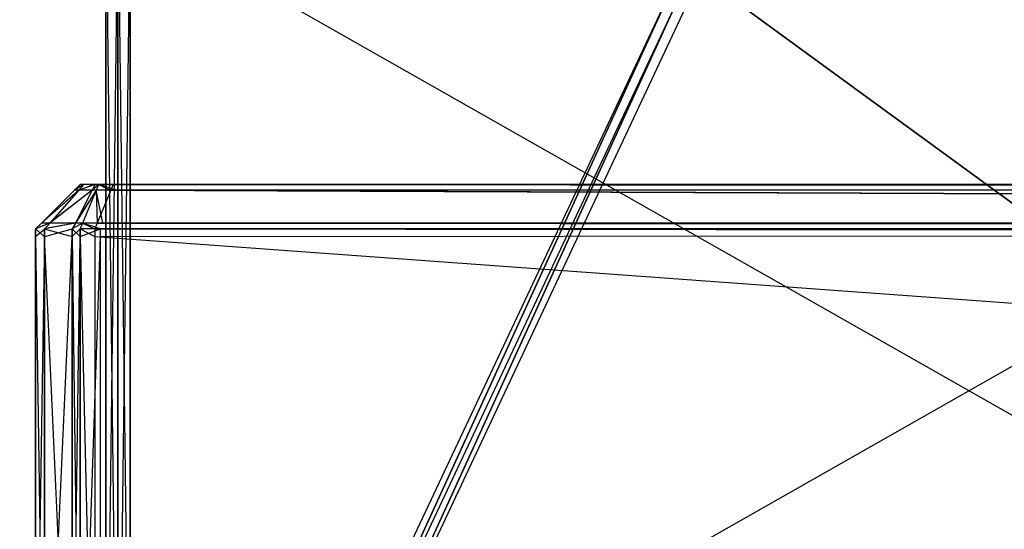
# Model space of a CAD drawing. Extents: x 0 to 1.6, y -0.5 to 0.
# Tile 10 of 192: x 0.0135 to 0.0357, y -0.4895 to -0.4781. Entities that reach past the tile are written whole.
import ezdxf

# ---------------------------------------------------------------- set-up
doc = ezdxf.new("R2010")
doc.units = 0
for name, color, linetype in [('L16_KORPUS1_0___REPLACEMTFOREMP', 7, 'CONTINUOUS'), ('L29_FRONT_FINION_2___REPLACEMTF', 7, 'CONTINUOUS'), ('L30_FRONT_FINION_1___REPLACEMTF', 7, 'CONTINUOUS'), ('L34_REGALELEMENT_0___REPLACEMTF', 7, 'CONTINUOUS'), ('L65_ABDECKPL_0___REPLACEMTFOREM', 7, 'CONTINUOUS')]:
    doc.layers.add(name, color=color, linetype=linetype)

msp = doc.modelspace()

# ---------------------------------------------------------------- linework, layer by layer
at = {"layer": 'L16_KORPUS1_0___REPLACEMTFOREMP', "color": 8}
for points, invisible_edges in [([(0.002909, -0.497406), (0.002912, -0.000594), (0.5, -0.497406), (0.002909, -0.497406)], 15), ([(0.002912, -0.000596, 0.00769), (0.002909, -0.497404, 0.00769), (0.5, -0.497404, 0.00769), (0.002912, -0.000596, 0.00769)], 15), ([(0.5, -0.497406), (0.002912, -0.000594), (0.5, -0.000594), (0.5, -0.497406)], 10), ([(0.002912, -0.000596, 0.00769), (0.5, -0.497404, 0.00769), (0.5, -0.000596, 0.00769), (0.002912, -0.000596, 0.00769)], 10)]:
    msp.add_3dface(points, dxfattribs=dict(at, invisible_edges=invisible_edges))
at = {"layer": 'L29_FRONT_FINION_2___REPLACEMTF', "color": 250}
for points, invisible_edges in [([(0.014899, -0.481792, 0.585834), (0.015101, -0.481792, 0.585367), (0.014899, -0.481792, 0.585367), (0.014899, -0.481792, 0.585834)], 13), ([(0.015101, -0.481792, 0.585367), (0.014899, -0.481792, 0.585834), (0.015101, -0.481792, 0.585635), (0.015101, -0.481792, 0.585367)], 14), ([(0.014899, -0.481792, 0.585834), (0.015123, -0.481792, 0.585772), (0.015101, -0.481792, 0.585635), (0.014899, -0.481792, 0.585834)], 13), ([(0.015123, -0.481792, 0.585772), (0.014899, -0.481792, 0.585834), (0.01498, -0.481792, 0.585914), (0.015123, -0.481792, 0.585772)], 14), ([(0.014899, -0.481792, 0.349246), (0.015101, -0.481792, 0.34895), (0.014899, -0.481792, 0.348736), (0.014899, -0.481792, 0.349246)], 13), ([(0.015101, -0.481792, 0.34895), (0.014899, -0.481792, 0.349246), (0.015101, -0.481792, 0.349246), (0.015101, -0.481792, 0.34895)], 14), ([(0.014899, -0.481792, 0.585367), (0.015101, -0.481792, 0.349246), (0.014899, -0.481792, 0.349246), (0.014899, -0.481792, 0.585367)], 13), ([(0.015101, -0.481792, 0.349246), (0.014899, -0.481792, 0.585367), (0.015101, -0.481792, 0.585367), (0.015101, -0.481792, 0.349246)], 14), ([(0.014899, -0.481792, 0.348736), (0.015127, -0.481792, 0.348793), (0.014984, -0.481792, 0.348651), (0.014899, -0.481792, 0.348736)], 13), ([(0.015127, -0.481792, 0.348793), (0.014899, -0.481792, 0.348736), (0.015101, -0.481792, 0.34895), (0.015127, -0.481792, 0.348793)], 14), ([(0.01498, -0.481792, 0.585914), (0.015382, -0.481792, 0.586031), (0.015123, -0.481792, 0.585772), (0.01498, -0.481792, 0.585914)], 13), ([(0.015382, -0.481792, 0.586031), (0.01498, -0.481792, 0.585914), (0.015239, -0.481792, 0.586173), (0.015382, -0.481792, 0.586031)], 14), ([(0.014984, -0.481792, 0.348651), (0.015384, -0.481792, 0.348537), (0.015242, -0.481792, 0.348394), (0.014984, -0.481792, 0.348651)], 13), ([(0.015384, -0.481792, 0.348537), (0.014984, -0.481792, 0.348651), (0.015127, -0.481792, 0.348793), (0.015384, -0.481792, 0.348537)], 14), ([(0.203785, -0.481792, 0.586046), (0.015127, -0.481792, 0.348793), (0.015101, -0.481792, 0.34895), (0.203785, -0.481792, 0.586046)], 13), ([(0.203785, -0.481792, 0.586046), (0.015101, -0.481792, 0.34895), (0.015101, -0.481792, 0.349246), (0.203785, -0.481792, 0.586046)], 10), ([(0.203785, -0.481792, 0.586046), (0.015101, -0.481792, 0.349246), (0.015101, -0.481792, 0.585367), (0.203785, -0.481792, 0.586046)], 13), ([(0.203785, -0.481792, 0.586046), (0.015101, -0.481792, 0.585367), (0.015101, -0.481792, 0.585635), (0.203785, -0.481792, 0.586046)], 10), ([(0.203785, -0.481792, 0.586046), (0.015101, -0.481792, 0.585635), (0.015123, -0.481792, 0.585772), (0.203785, -0.481792, 0.586046)], 15), ([(0.203785, -0.481792, 0.586046), (0.015123, -0.481792, 0.585772), (0.015382, -0.481792, 0.586031), (0.203785, -0.481792, 0.586046)], 15), ([(0.203785, -0.481792, 0.586046), (0.015384, -0.481792, 0.348537), (0.015127, -0.481792, 0.348793), (0.203785, -0.481792, 0.586046)], 10), ([(0.015239, -0.481792, 0.586173), (0.01547, -0.481792, 0.586046), (0.015382, -0.481792, 0.586031), (0.015239, -0.481792, 0.586173)], 13), ([(0.01547, -0.481792, 0.586046), (0.015239, -0.481792, 0.586173), (0.015314, -0.481792, 0.586248), (0.01547, -0.481792, 0.586046)], 14), ([(0.015242, -0.481792, 0.348394), (0.015551, -0.481792, 0.348523), (0.015314, -0.481792, 0.348322), (0.015242, -0.481792, 0.348394)], 13), ([(0.015551, -0.481792, 0.348523), (0.015242, -0.481792, 0.348394), (0.015384, -0.481792, 0.348537), (0.015551, -0.481792, 0.348523)], 14), ([(0.015314, -0.481792, 0.586248), (0.015645, -0.481792, 0.586046), (0.01547, -0.481792, 0.586046), (0.015314, -0.481792, 0.586248)], 13), ([(0.015645, -0.481792, 0.586046), (0.015314, -0.481792, 0.586248), (0.015645, -0.481792, 0.586248), (0.015645, -0.481792, 0.586046)], 14), ([(0.015551, -0.481792, 0.348523), (0.015771, -0.481792, 0.348322), (0.015314, -0.481792, 0.348322), (0.015551, -0.481792, 0.348523)], 13), ([(0.203785, -0.481792, 0.586046), (0.015382, -0.481792, 0.586031), (0.01547, -0.481792, 0.586046), (0.203785, -0.481792, 0.586046)], 15), ([(0.015384, -0.481792, 0.348537), (0.015771, -0.481792, 0.348523), (0.015551, -0.481792, 0.348523), (0.015384, -0.481792, 0.348537)], 13), ([(0.015771, -0.481792, 0.348523), (0.015384, -0.481792, 0.348537), (0.203785, -0.481792, 0.348523), (0.015771, -0.481792, 0.348523)], 10), ([(0.203785, -0.481792, 0.348523), (0.015384, -0.481792, 0.348537), (0.203785, -0.481792, 0.586046), (0.203785, -0.481792, 0.348523)], 13), ([(0.203785, -0.481792, 0.586046), (0.01547, -0.481792, 0.586046), (0.015645, -0.481792, 0.586046), (0.203785, -0.481792, 0.586046)], 15), ([(0.015771, -0.481792, 0.348322), (0.015551, -0.481792, 0.348523), (0.015771, -0.481792, 0.348523), (0.015771, -0.481792, 0.348322)], 14), ([(0.015645, -0.481792, 0.586248), (0.203785, -0.481792, 0.586046), (0.015645, -0.481792, 0.586046), (0.015645, -0.481792, 0.586248)], 13), ([(0.203785, -0.481792, 0.586046), (0.015645, -0.481792, 0.586248), (0.203785, -0.481792, 0.586248), (0.203785, -0.481792, 0.586046)], 14), ([(0.015771, -0.481792, 0.348523), (0.203785, -0.481792, 0.348322), (0.015771, -0.481792, 0.348322), (0.015771, -0.481792, 0.348523)], 13), ([(0.203785, -0.481792, 0.348322), (0.015771, -0.481792, 0.348523), (0.203785, -0.481792, 0.348523), (0.203785, -0.481792, 0.348322)], 14)]:
    msp.add_3dface(points, dxfattribs=dict(at, invisible_edges=invisible_edges))
at = {"layer": 'L30_FRONT_FINION_1___REPLACEMTF', "color": 8}
for points, invisible_edges in [([(0.014032, -0.482659, 0.348377), (0.014872, -0.481919, 0.348583), (0.014222, -0.482659, 0.348188), (0.014032, -0.482659, 0.348377)], 13), ([(0.014872, -0.481919, 0.348583), (0.014032, -0.482659, 0.348377), (0.014772, -0.481919, 0.348683), (0.014872, -0.481919, 0.348583)], 14), ([(0.014772, -0.481919, 0.58542), (0.014032, -0.482659, 0.348888), (0.014032, -0.482659, 0.585725), (0.014772, -0.481919, 0.58542)], 13), ([(0.014032, -0.482659, 0.348888), (0.014772, -0.481919, 0.58542), (0.014772, -0.481919, 0.349193), (0.014032, -0.482659, 0.348888)], 14), ([(0.014772, -0.481919, 0.349193), (0.014032, -0.482659, 0.348377), (0.014032, -0.482659, 0.348888), (0.014772, -0.481919, 0.349193)], 13), ([(0.014032, -0.482659, 0.348377), (0.014772, -0.481919, 0.349193), (0.014772, -0.481919, 0.348683), (0.014032, -0.482659, 0.348377)], 14), ([(0.014032, -0.482659, 0.586194), (0.014867, -0.481919, 0.585982), (0.014772, -0.481919, 0.585887), (0.014032, -0.482659, 0.586194)], 13), ([(0.014867, -0.481919, 0.585982), (0.014032, -0.482659, 0.586194), (0.014212, -0.482659, 0.586373), (0.014867, -0.481919, 0.585982)], 14), ([(0.014772, -0.481919, 0.585887), (0.014032, -0.482659, 0.585725), (0.014032, -0.482659, 0.586194), (0.014772, -0.481919, 0.585887)], 13), ([(0.014032, -0.482659, 0.585725), (0.014772, -0.481919, 0.585887), (0.014772, -0.481919, 0.58542), (0.014032, -0.482659, 0.585725)], 14), ([(0.014212, -0.482659, 0.586373), (0.015173, -0.481919, 0.586288), (0.014867, -0.481919, 0.585982), (0.014212, -0.482659, 0.586373)], 13), ([(0.015173, -0.481919, 0.586288), (0.014212, -0.482659, 0.586373), (0.014789, -0.482659, 0.586949), (0.015173, -0.481919, 0.586288)], 14), ([(0.014222, -0.482659, 0.348188), (0.015176, -0.481919, 0.34828), (0.014794, -0.482659, 0.347616), (0.014222, -0.482659, 0.348188)], 13), ([(0.015176, -0.481919, 0.34828), (0.014222, -0.482659, 0.348188), (0.014872, -0.481919, 0.348583), (0.015176, -0.481919, 0.34828)], 14), ([(0.014772, -0.481919, 0.348683), (0.014984, -0.481792, 0.348651), (0.014872, -0.481919, 0.348583), (0.014772, -0.481919, 0.348683)], 13), ([(0.014984, -0.481792, 0.348651), (0.014772, -0.481919, 0.348683), (0.014899, -0.481792, 0.348736), (0.014984, -0.481792, 0.348651)], 14), ([(0.014772, -0.481919, 0.58542), (0.014899, -0.481792, 0.349246), (0.014772, -0.481919, 0.349193), (0.014772, -0.481919, 0.58542)], 13), ([(0.014899, -0.481792, 0.349246), (0.014772, -0.481919, 0.58542), (0.014899, -0.481792, 0.585367), (0.014899, -0.481792, 0.349246)], 14), ([(0.014772, -0.481919, 0.349193), (0.014899, -0.481792, 0.348736), (0.014772, -0.481919, 0.348683), (0.014772, -0.481919, 0.349193)], 13), ([(0.014899, -0.481792, 0.348736), (0.014772, -0.481919, 0.349193), (0.014899, -0.481792, 0.349246), (0.014899, -0.481792, 0.348736)], 14), ([(0.014772, -0.481919, 0.585887), (0.01498, -0.481792, 0.585915), (0.014899, -0.481792, 0.585835), (0.014772, -0.481919, 0.585887)], 13), ([(0.01498, -0.481792, 0.585915), (0.014772, -0.481919, 0.585887), (0.014867, -0.481919, 0.585982), (0.01498, -0.481792, 0.585915)], 14), ([(0.014772, -0.481919, 0.58542), (0.014899, -0.481792, 0.585835), (0.014899, -0.481792, 0.585367), (0.014772, -0.481919, 0.58542)], 13), ([(0.014899, -0.481792, 0.585835), (0.014772, -0.481919, 0.58542), (0.014772, -0.481919, 0.585887), (0.014899, -0.481792, 0.585835)], 14), ([(0.014789, -0.482659, 0.586949), (0.015261, -0.481919, 0.586376), (0.015173, -0.481919, 0.586288), (0.014789, -0.482659, 0.586949)], 13), ([(0.015261, -0.481919, 0.586376), (0.014789, -0.482659, 0.586949), (0.014955, -0.482659, 0.587115), (0.015261, -0.481919, 0.586376)], 14), ([(0.014794, -0.482659, 0.347616), (0.015261, -0.481919, 0.348195), (0.014955, -0.482659, 0.347455), (0.014794, -0.482659, 0.347616)], 13), ([(0.015261, -0.481919, 0.348195), (0.014794, -0.482659, 0.347616), (0.015176, -0.481919, 0.34828), (0.015261, -0.481919, 0.348195)], 14), ([(0.014867, -0.481919, 0.585982), (0.015239, -0.481792, 0.586174), (0.01498, -0.481792, 0.585915), (0.014867, -0.481919, 0.585982)], 13), ([(0.015239, -0.481792, 0.586174), (0.014867, -0.481919, 0.585982), (0.015173, -0.481919, 0.586288), (0.015239, -0.481792, 0.586174)], 14), ([(0.014872, -0.481919, 0.348583), (0.015242, -0.481792, 0.348394), (0.015176, -0.481919, 0.34828), (0.014872, -0.481919, 0.348583)], 13), ([(0.015242, -0.481792, 0.348394), (0.014872, -0.481919, 0.348583), (0.014984, -0.481792, 0.348651), (0.015242, -0.481792, 0.348394)], 14), ([(0.015261, -0.481919, 0.348195), (0.015413, -0.482659, 0.347455), (0.014955, -0.482659, 0.347455), (0.015261, -0.481919, 0.348195)], 13), ([(0.015286, -0.482659, 0.587115), (0.015261, -0.481919, 0.586376), (0.014955, -0.482659, 0.587115), (0.015286, -0.482659, 0.587115)], 13), ([(0.015173, -0.481919, 0.586288), (0.015314, -0.481792, 0.586249), (0.015239, -0.481792, 0.586174), (0.015173, -0.481919, 0.586288)], 13), ([(0.015314, -0.481792, 0.586249), (0.015173, -0.481919, 0.586288), (0.015261, -0.481919, 0.586376), (0.015314, -0.481792, 0.586249)], 14), ([(0.015176, -0.481919, 0.34828), (0.015314, -0.481792, 0.348322), (0.015261, -0.481919, 0.348195), (0.015176, -0.481919, 0.34828)], 13), ([(0.015314, -0.481792, 0.348322), (0.015176, -0.481919, 0.34828), (0.015242, -0.481792, 0.348394), (0.015314, -0.481792, 0.348322)], 14), ([(0.015314, -0.481792, 0.348322), (0.015719, -0.481919, 0.348195), (0.015261, -0.481919, 0.348195), (0.015314, -0.481792, 0.348322)], 13), ([(0.015592, -0.481919, 0.586376), (0.015314, -0.481792, 0.586249), (0.015261, -0.481919, 0.586376), (0.015592, -0.481919, 0.586376)], 13), ([(0.015413, -0.482659, 0.347455), (0.015261, -0.481919, 0.348195), (0.015719, -0.481919, 0.348195), (0.015413, -0.482659, 0.347455)], 14), ([(0.015261, -0.481919, 0.586376), (0.015286, -0.482659, 0.587115), (0.015592, -0.481919, 0.586376), (0.015261, -0.481919, 0.586376)], 14), ([(0.203785, -0.482659, 0.587115), (0.015592, -0.481919, 0.586376), (0.015286, -0.482659, 0.587115), (0.203785, -0.482659, 0.587115)], 13), ([(0.015719, -0.481919, 0.348195), (0.015314, -0.481792, 0.348322), (0.015771, -0.481792, 0.348322), (0.015719, -0.481919, 0.348195)], 14), ([(0.015314, -0.481792, 0.586249), (0.015592, -0.481919, 0.586376), (0.015645, -0.481792, 0.586249), (0.015314, -0.481792, 0.586249)], 14), ([(0.015719, -0.481919, 0.348195), (0.203785, -0.482659, 0.347455), (0.015413, -0.482659, 0.347455), (0.015719, -0.481919, 0.348195)], 13), ([(0.203785, -0.481919, 0.586376), (0.015645, -0.481792, 0.586249), (0.015592, -0.481919, 0.586376), (0.203785, -0.481919, 0.586376)], 13), ([(0.015592, -0.481919, 0.586376), (0.203785, -0.482659, 0.587115), (0.203785, -0.481919, 0.586376), (0.015592, -0.481919, 0.586376)], 14), ([(0.015645, -0.481792, 0.586249), (0.203785, -0.481919, 0.586376), (0.203785, -0.481792, 0.586249), (0.015645, -0.481792, 0.586249)], 14), ([(0.015771, -0.481792, 0.348322), (0.203785, -0.481919, 0.348195), (0.015719, -0.481919, 0.348195), (0.015771, -0.481792, 0.348322)], 13), ([(0.203785, -0.482659, 0.347455), (0.015719, -0.481919, 0.348195), (0.203785, -0.481919, 0.348195), (0.203785, -0.482659, 0.347455)], 14), ([(0.203785, -0.481919, 0.348195), (0.015771, -0.481792, 0.348322), (0.203785, -0.481792, 0.348322), (0.203785, -0.481919, 0.348195)], 14), ([(0.013899, -0.482792, 0.58578), (0.014032, -0.482659, 0.586194), (0.014032, -0.482659, 0.585725), (0.013899, -0.482792, 0.58578)], 13), ([(0.014032, -0.482659, 0.586194), (0.013899, -0.482792, 0.58578), (0.013899, -0.482792, 0.586249), (0.014032, -0.482659, 0.586194)], 14), ([(0.013899, -0.482792, 0.586249), (0.014212, -0.482659, 0.586373), (0.014032, -0.482659, 0.586194), (0.013899, -0.482792, 0.586249)], 13), ([(0.014212, -0.482659, 0.586373), (0.013899, -0.482792, 0.586249), (0.014094, -0.482792, 0.586443), (0.014212, -0.482659, 0.586373)], 14), ([(0.013899, -0.482792, 0.348833), (0.014032, -0.482659, 0.348377), (0.013899, -0.482792, 0.348322), (0.013899, -0.482792, 0.348833)], 13), ([(0.014032, -0.482659, 0.348377), (0.013899, -0.482792, 0.348833), (0.014032, -0.482659, 0.348888), (0.014032, -0.482659, 0.348377)], 14), ([(0.013899, -0.482792, 0.58578), (0.014032, -0.482659, 0.348888), (0.013899, -0.482792, 0.348833), (0.013899, -0.482792, 0.58578)], 13), ([(0.014032, -0.482659, 0.348888), (0.013899, -0.482792, 0.58578), (0.014032, -0.482659, 0.585725), (0.014032, -0.482659, 0.348888)], 14), ([(0.013899, -0.482792, 0.348322), (0.014222, -0.482659, 0.348188), (0.014105, -0.482792, 0.348117), (0.013899, -0.482792, 0.348322)], 13), ([(0.014222, -0.482659, 0.348188), (0.013899, -0.482792, 0.348322), (0.014032, -0.482659, 0.348377), (0.014222, -0.482659, 0.348188)], 14), ([(0.014094, -0.482963, 0.586443), (0.013899, -0.482792, 0.586249), (0.013899, -0.482963, 0.586249), (0.014094, -0.482963, 0.586443)], 13), ([(0.013899, -0.482792, 0.586249), (0.014094, -0.482963, 0.586443), (0.014094, -0.482792, 0.586443), (0.013899, -0.482792, 0.586249)], 14), ([(0.013899, -0.482792, 0.586249), (0.013899, -0.482963, 0.58578), (0.013899, -0.482963, 0.586249), (0.013899, -0.482792, 0.586249)], 13), ([(0.013899, -0.482963, 0.58578), (0.013899, -0.482792, 0.586249), (0.013899, -0.482792, 0.58578), (0.013899, -0.482963, 0.58578)], 14), ([(0.013899, -0.482792, 0.58578), (0.013899, -0.482963, 0.348833), (0.013899, -0.482963, 0.58578), (0.013899, -0.482792, 0.58578)], 13), ([(0.013899, -0.482963, 0.348833), (0.013899, -0.482792, 0.58578), (0.013899, -0.482792, 0.348833), (0.013899, -0.482963, 0.348833)], 14), ([(0.013899, -0.482792, 0.348833), (0.013899, -0.482963, 0.348322), (0.013899, -0.482963, 0.348833), (0.013899, -0.482792, 0.348833)], 13), ([(0.013899, -0.482963, 0.348322), (0.013899, -0.482792, 0.348833), (0.013899, -0.482792, 0.348322), (0.013899, -0.482963, 0.348322)], 14), ([(0.014105, -0.482792, 0.348117), (0.013899, -0.482963, 0.348322), (0.013899, -0.482792, 0.348322), (0.014105, -0.482792, 0.348117)], 13), ([(0.013899, -0.482963, 0.348322), (0.014105, -0.482792, 0.348117), (0.014105, -0.482963, 0.348117), (0.013899, -0.482963, 0.348322)], 14), ([(0.014094, -0.482792, 0.586443), (0.014789, -0.482659, 0.586949), (0.014212, -0.482659, 0.586373), (0.014094, -0.482792, 0.586443)], 13), ([(0.014789, -0.482659, 0.586949), (0.014094, -0.482792, 0.586443), (0.014719, -0.482792, 0.587068), (0.014789, -0.482659, 0.586949)], 14), ([(0.014719, -0.482963, 0.587068), (0.014094, -0.482792, 0.586443), (0.014094, -0.482963, 0.586443), (0.014719, -0.482963, 0.587068)], 13), ([(0.014094, -0.482792, 0.586443), (0.014719, -0.482963, 0.587068), (0.014719, -0.482792, 0.587068), (0.014094, -0.482792, 0.586443)], 14), ([(0.014105, -0.482792, 0.348117), (0.014794, -0.482659, 0.347616), (0.014725, -0.482792, 0.347497), (0.014105, -0.482792, 0.348117)], 13), ([(0.014794, -0.482659, 0.347616), (0.014105, -0.482792, 0.348117), (0.014222, -0.482659, 0.348188), (0.014794, -0.482659, 0.347616)], 14), ([(0.014725, -0.482792, 0.347497), (0.014105, -0.482963, 0.348117), (0.014105, -0.482792, 0.348117), (0.014725, -0.482792, 0.347497)], 13), ([(0.014105, -0.482963, 0.348117), (0.014725, -0.482792, 0.347497), (0.014725, -0.482963, 0.347497), (0.014105, -0.482963, 0.348117)], 14), ([(0.014719, -0.482792, 0.587068), (0.014955, -0.482659, 0.587115), (0.014789, -0.482659, 0.586949), (0.014719, -0.482792, 0.587068)], 13), ([(0.014955, -0.482659, 0.587115), (0.014719, -0.482792, 0.587068), (0.014899, -0.482792, 0.587248), (0.014955, -0.482659, 0.587115)], 14), ([(0.014899, -0.482963, 0.587248), (0.014719, -0.482792, 0.587068), (0.014719, -0.482963, 0.587068), (0.014899, -0.482963, 0.587248)], 13), ([(0.014719, -0.482792, 0.587068), (0.014899, -0.482963, 0.587248), (0.014899, -0.482792, 0.587248), (0.014719, -0.482792, 0.587068)], 14), ([(0.014725, -0.482792, 0.347497), (0.014955, -0.482659, 0.347455), (0.014899, -0.482792, 0.347323), (0.014725, -0.482792, 0.347497)], 13), ([(0.014955, -0.482659, 0.347455), (0.014725, -0.482792, 0.347497), (0.014794, -0.482659, 0.347616), (0.014955, -0.482659, 0.347455)], 14), ([(0.014899, -0.482792, 0.347323), (0.014725, -0.482963, 0.347497), (0.014725, -0.482792, 0.347497), (0.014899, -0.482792, 0.347323)], 13), ([(0.014725, -0.482963, 0.347497), (0.014899, -0.482792, 0.347323), (0.014899, -0.482963, 0.347323), (0.014725, -0.482963, 0.347497)], 14), ([(0.015231, -0.482792, 0.587248), (0.014955, -0.482659, 0.587115), (0.014899, -0.482792, 0.587248), (0.015231, -0.482792, 0.587248)], 13), ([(0.014955, -0.482659, 0.347455), (0.015358, -0.482792, 0.347323), (0.014899, -0.482792, 0.347323), (0.014955, -0.482659, 0.347455)], 13), ([(0.015358, -0.482792, 0.347323), (0.014899, -0.482963, 0.347323), (0.014899, -0.482792, 0.347323), (0.015358, -0.482792, 0.347323)], 13), ([(0.014899, -0.482963, 0.347323), (0.015358, -0.482792, 0.347323), (0.015358, -0.482963, 0.347323), (0.014899, -0.482963, 0.347323)], 14), ([(0.015231, -0.482963, 0.587248), (0.014899, -0.482792, 0.587248), (0.014899, -0.482963, 0.587248), (0.015231, -0.482963, 0.587248)], 13), ([(0.014899, -0.482792, 0.587248), (0.015231, -0.482963, 0.587248), (0.015231, -0.482792, 0.587248), (0.014899, -0.482792, 0.587248)], 14), ([(0.014955, -0.482659, 0.587115), (0.015231, -0.482792, 0.587248), (0.015286, -0.482659, 0.587115), (0.014955, -0.482659, 0.587115)], 14), ([(0.015358, -0.482792, 0.347323), (0.014955, -0.482659, 0.347455), (0.015413, -0.482659, 0.347455), (0.015358, -0.482792, 0.347323)], 14), ([(0.203785, -0.482792, 0.587248), (0.015286, -0.482659, 0.587115), (0.015231, -0.482792, 0.587248), (0.203785, -0.482792, 0.587248)], 13), ([(0.203785, -0.482963, 0.587248), (0.015231, -0.482792, 0.587248), (0.015231, -0.482963, 0.587248), (0.203785, -0.482963, 0.587248)], 13), ([(0.015231, -0.482792, 0.587248), (0.203785, -0.482963, 0.587248), (0.203785, -0.482792, 0.587248), (0.015231, -0.482792, 0.587248)], 14), ([(0.015286, -0.482659, 0.587115), (0.203785, -0.482792, 0.587248), (0.203785, -0.482659, 0.587115), (0.015286, -0.482659, 0.587115)], 14), ([(0.015413, -0.482659, 0.347455), (0.203785, -0.482792, 0.347323), (0.015358, -0.482792, 0.347323), (0.015413, -0.482659, 0.347455)], 13), ([(0.203785, -0.482792, 0.347323), (0.015358, -0.482963, 0.347323), (0.015358, -0.482792, 0.347323), (0.203785, -0.482792, 0.347323)], 13), ([(0.015358, -0.482963, 0.347323), (0.203785, -0.482792, 0.347323), (0.203785, -0.482963, 0.347323), (0.015358, -0.482963, 0.347323)], 14), ([(0.203785, -0.482792, 0.347323), (0.015413, -0.482659, 0.347455), (0.203785, -0.482659, 0.347455), (0.203785, -0.482792, 0.347323)], 14), ([(0.013899, -0.482963, 0.348833), (0.013899, -0.496623, 0.348322), (0.013899, -0.496623, 0.348833), (0.013899, -0.482963, 0.348833)], 13), ([(0.013899, -0.496623, 0.348322), (0.013899, -0.482963, 0.348833), (0.013899, -0.482963, 0.348322), (0.013899, -0.496623, 0.348322)], 14), ([(0.013899, -0.482963, 0.58578), (0.013899, -0.496623, 0.348833), (0.013899, -0.496623, 0.58578), (0.013899, -0.482963, 0.58578)], 13), ([(0.013899, -0.496623, 0.348833), (0.013899, -0.482963, 0.58578), (0.013899, -0.482963, 0.348833), (0.013899, -0.496623, 0.348833)], 14), ([(0.013899, -0.482963, 0.586249), (0.013899, -0.496623, 0.58578), (0.013899, -0.496623, 0.586249), (0.013899, -0.482963, 0.586249)], 13), ([(0.013899, -0.496623, 0.58578), (0.013899, -0.482963, 0.586249), (0.013899, -0.482963, 0.58578), (0.013899, -0.496623, 0.58578)], 14), ([(0.014094, -0.496623, 0.586443), (0.013899, -0.482963, 0.586249), (0.013899, -0.496623, 0.586249), (0.014094, -0.496623, 0.586443)], 13), ([(0.013899, -0.482963, 0.586249), (0.014094, -0.496623, 0.586443), (0.014094, -0.482963, 0.586443), (0.013899, -0.482963, 0.586249)], 14), ([(0.014105, -0.482963, 0.348117), (0.013899, -0.496623, 0.348322), (0.013899, -0.482963, 0.348322), (0.014105, -0.482963, 0.348117)], 13), ([(0.013899, -0.496623, 0.348322), (0.014105, -0.482963, 0.348117), (0.014105, -0.496623, 0.348117), (0.013899, -0.496623, 0.348322)], 14), ([(0.014719, -0.496623, 0.587068), (0.014094, -0.482963, 0.586443), (0.014094, -0.496623, 0.586443), (0.014719, -0.496623, 0.587068)], 13), ([(0.014094, -0.482963, 0.586443), (0.014719, -0.496623, 0.587068), (0.014719, -0.482963, 0.587068), (0.014094, -0.482963, 0.586443)], 14), ([(0.014725, -0.482963, 0.347497), (0.014105, -0.496623, 0.348117), (0.014105, -0.482963, 0.348117), (0.014725, -0.482963, 0.347497)], 13), ([(0.014105, -0.496623, 0.348117), (0.014725, -0.482963, 0.347497), (0.014725, -0.496623, 0.347497), (0.014105, -0.496623, 0.348117)], 14), ([(0.014899, -0.496623, 0.587248), (0.014719, -0.482963, 0.587068), (0.014719, -0.496623, 0.587068), (0.014899, -0.496623, 0.587248)], 13), ([(0.014719, -0.482963, 0.587068), (0.014899, -0.496623, 0.587248), (0.014899, -0.482963, 0.587248), (0.014719, -0.482963, 0.587068)], 14), ([(0.014899, -0.482963, 0.347323), (0.014725, -0.496623, 0.347497), (0.014725, -0.482963, 0.347497), (0.014899, -0.482963, 0.347323)], 13), ([(0.014725, -0.496623, 0.347497), (0.014899, -0.482963, 0.347323), (0.014899, -0.496623, 0.347323), (0.014725, -0.496623, 0.347497)], 14), ([(0.015358, -0.482963, 0.347323), (0.014899, -0.496623, 0.347323), (0.014899, -0.482963, 0.347323), (0.015358, -0.482963, 0.347323)], 13), ([(0.014899, -0.496623, 0.347323), (0.015358, -0.482963, 0.347323), (0.015358, -0.496623, 0.347323), (0.014899, -0.496623, 0.347323)], 14), ([(0.015231, -0.496623, 0.587248), (0.014899, -0.482963, 0.587248), (0.014899, -0.496623, 0.587248), (0.015231, -0.496623, 0.587248)], 13), ([(0.014899, -0.482963, 0.587248), (0.015231, -0.496623, 0.587248), (0.015231, -0.482963, 0.587248), (0.014899, -0.482963, 0.587248)], 14), ([(0.203785, -0.496623, 0.587248), (0.015231, -0.482963, 0.587248), (0.015231, -0.496623, 0.587248), (0.203785, -0.496623, 0.587248)], 13), ([(0.015231, -0.482963, 0.587248), (0.203785, -0.496623, 0.587248), (0.203785, -0.482963, 0.587248), (0.015231, -0.482963, 0.587248)], 14), ([(0.203785, -0.482963, 0.347323), (0.015358, -0.496623, 0.347323), (0.015358, -0.482963, 0.347323), (0.203785, -0.482963, 0.347323)], 13), ([(0.015358, -0.496623, 0.347323), (0.203785, -0.482963, 0.347323), (0.203785, -0.496623, 0.347323), (0.015358, -0.496623, 0.347323)], 14)]:
    msp.add_3dface(points, dxfattribs=dict(at, invisible_edges=invisible_edges))
at = {"layer": 'L34_REGALELEMENT_0___REPLACEMTF', "color": 40}
for points, invisible_edges in [([(0.015753, -0.497141, 0.344353), (0.015483, -0.475716, 0.344353), (0.015483, -0.497141, 0.344353), (0.015753, -0.497141, 0.344353)], 13), ([(0.015483, -0.475716, 0.344353), (0.015753, -0.497141, 0.344353), (0.015753, -0.475716, 0.344353), (0.015483, -0.475716, 0.344353)], 14), ([(0.015753, -0.475716, 0.011194), (0.015483, -0.497141, 0.011194), (0.015483, -0.475716, 0.011194), (0.015753, -0.475716, 0.011194)], 13), ([(0.015483, -0.497141, 0.011194), (0.015753, -0.475716, 0.011194), (0.015753, -0.497141, 0.011194), (0.015483, -0.497141, 0.011194)], 14), ([(0.015483, -0.475716, 0.344353), (0.015483, -0.497141, 0.344122), (0.015483, -0.497141, 0.344353), (0.015483, -0.475716, 0.344353)], 13), ([(0.015483, -0.497141, 0.344122), (0.015483, -0.475716, 0.344353), (0.015483, -0.475716, 0.344122), (0.015483, -0.497141, 0.344122)], 14), ([(0.015483, -0.475716, 0.344122), (0.015483, -0.497141, 0.011543), (0.015483, -0.497141, 0.344122), (0.015483, -0.475716, 0.344122)], 13), ([(0.015483, -0.497141, 0.011543), (0.015483, -0.475716, 0.344122), (0.015483, -0.475716, 0.011543), (0.015483, -0.497141, 0.011543)], 14), ([(0.015483, -0.475716, 0.011543), (0.015483, -0.497141, 0.011194), (0.015483, -0.497141, 0.011543), (0.015483, -0.475716, 0.011543)], 13), ([(0.015483, -0.497141, 0.011194), (0.015483, -0.475716, 0.011543), (0.015483, -0.475716, 0.011194), (0.015483, -0.497141, 0.011194)], 14), ([(0.016027, -0.497141, 0.344353), (0.015753, -0.475716, 0.344353), (0.015753, -0.497141, 0.344353), (0.016027, -0.497141, 0.344353)], 13), ([(0.015753, -0.475716, 0.344353), (0.016027, -0.497141, 0.344353), (0.016027, -0.475716, 0.344353), (0.015753, -0.475716, 0.344353)], 14), ([(0.016027, -0.475716, 0.011194), (0.015753, -0.497141, 0.011194), (0.015753, -0.475716, 0.011194), (0.016027, -0.475716, 0.011194)], 13), ([(0.015753, -0.497141, 0.011194), (0.016027, -0.475716, 0.011194), (0.016027, -0.497141, 0.011194), (0.015753, -0.497141, 0.011194)], 14), ([(0.05376, -0.475716, 0.011194), (0.016027, -0.497141, 0.011194), (0.016027, -0.475716, 0.011194), (0.05376, -0.475716, 0.011194)], 13), ([(0.016027, -0.497141, 0.011194), (0.05376, -0.475716, 0.011194), (0.05376, -0.497141, 0.011194), (0.016027, -0.497141, 0.011194)], 14), ([(0.05376, -0.497141, 0.344353), (0.016027, -0.475716, 0.344353), (0.016027, -0.497141, 0.344353), (0.05376, -0.497141, 0.344353)], 13), ([(0.016027, -0.475716, 0.344353), (0.05376, -0.497141, 0.344353), (0.05376, -0.475716, 0.344353), (0.016027, -0.475716, 0.344353)], 14), ([(0.018852, -0.497258, 0.014434), (0.028346, -0.477095, 0.023101), (0.018852, -0.497258, 0.014776), (0.018852, -0.497258, 0.014434)], 13), ([(0.028346, -0.477095, 0.023101), (0.018852, -0.497258, 0.014434), (0.028346, -0.477095, 0.022778), (0.028346, -0.477095, 0.023101)], 14), ([(0.028346, -0.477095, 0.331023), (0.019117, -0.497258, 0.34097), (0.018852, -0.497258, 0.34097), (0.028346, -0.477095, 0.331023)], 13), ([(0.019117, -0.497258, 0.014434), (0.028346, -0.477095, 0.022778), (0.018852, -0.497258, 0.014434), (0.019117, -0.497258, 0.014434)], 13), ([(0.018852, -0.497258, 0.340743), (0.028346, -0.477095, 0.331023), (0.018852, -0.497258, 0.34097), (0.018852, -0.497258, 0.340743)], 13), ([(0.028346, -0.477095, 0.331023), (0.018852, -0.497258, 0.340743), (0.028346, -0.477095, 0.330809), (0.028346, -0.477095, 0.331023)], 14), ([(0.018852, -0.497258, 0.014776), (0.028346, -0.477095, 0.330809), (0.018852, -0.497258, 0.340743), (0.018852, -0.497258, 0.014776)], 13), ([(0.028346, -0.477095, 0.330809), (0.018852, -0.497258, 0.014776), (0.028346, -0.477095, 0.023101), (0.028346, -0.477095, 0.330809)], 14), ([(0.019117, -0.497258, 0.34097), (0.028346, -0.477095, 0.331023), (0.028598, -0.477095, 0.331023), (0.019117, -0.497258, 0.34097)], 14), ([(0.028598, -0.477095, 0.331023), (0.019386, -0.497258, 0.34097), (0.019117, -0.497258, 0.34097), (0.028598, -0.477095, 0.331023)], 13), ([(0.028346, -0.477095, 0.022778), (0.019117, -0.497258, 0.014434), (0.028598, -0.477095, 0.022778), (0.028346, -0.477095, 0.022778)], 14), ([(0.019386, -0.497258, 0.014434), (0.028598, -0.477095, 0.022778), (0.019117, -0.497258, 0.014434), (0.019386, -0.497258, 0.014434)], 13), ([(0.056473, -0.497258, 0.014434), (0.028854, -0.477095, 0.022778), (0.019386, -0.497258, 0.014434), (0.056473, -0.497258, 0.014434)], 13), ([(0.019386, -0.497258, 0.34097), (0.028598, -0.477095, 0.331023), (0.028854, -0.477095, 0.331023), (0.019386, -0.497258, 0.34097)], 14), ([(0.028854, -0.477095, 0.331023), (0.056473, -0.497258, 0.34097), (0.019386, -0.497258, 0.34097), (0.028854, -0.477095, 0.331023)], 13), ([(0.028598, -0.477095, 0.022778), (0.019386, -0.497258, 0.014434), (0.028854, -0.477095, 0.022778), (0.028598, -0.477095, 0.022778)], 14), ([(0.028854, -0.477095, 0.022778), (0.056473, -0.497258, 0.014434), (0.064119, -0.477095, 0.022778), (0.028854, -0.477095, 0.022778)], 14), ([(0.056473, -0.497258, 0.34097), (0.028854, -0.477095, 0.331023), (0.064119, -0.477095, 0.331023), (0.056473, -0.497258, 0.34097)], 14)]:
    msp.add_3dface(points, dxfattribs=dict(at, invisible_edges=invisible_edges))
at = {"layer": 'L65_ABDECKPL_0___REPLACEMTFOREM', "color": 39}
for points, invisible_edges in [([(0.001665, -0.00109, 0.602707), (0.001616, -0.49991, 0.602707), (0.8, -0.49991, 0.602707), (0.001665, -0.00109, 0.602707)], 13), ([(0.001616, -0.499907, 0.590697), (0.001665, -0.001093, 0.590697), (0.8, -0.499907, 0.590697), (0.001616, -0.499907, 0.590697)], 13), ([(0.001665, -0.00109, 0.602707), (0.8, -0.49991, 0.602707), (0.574989, -0.320821, 0.602707), (0.001665, -0.00109, 0.602707)], 10), ([(0.8, -0.499907, 0.590697), (0.001665, -0.001093, 0.590697), (0.574988, -0.320824, 0.590697), (0.8, -0.499907, 0.590697)], 10)]:
    msp.add_3dface(points, dxfattribs=dict(at, invisible_edges=invisible_edges))

doc.saveas('drawing.dxf')
